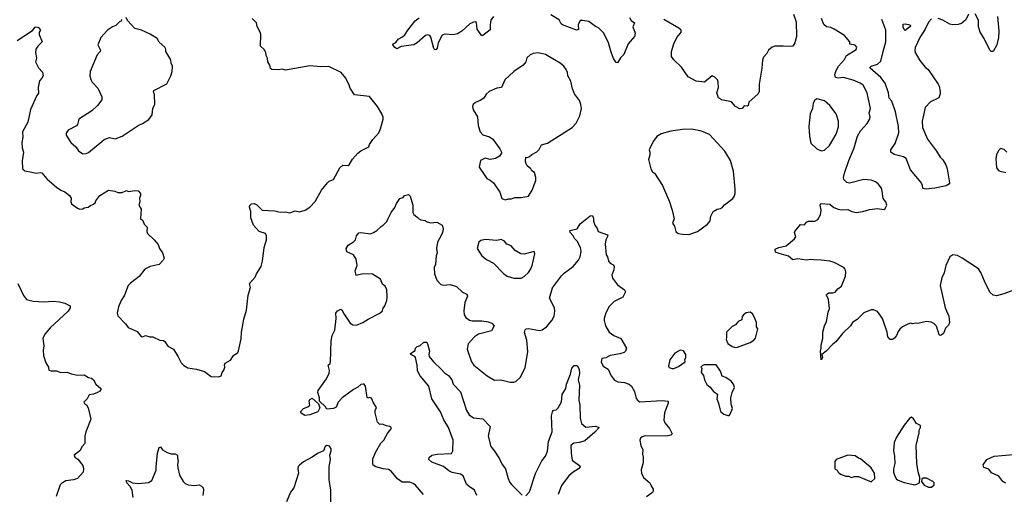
# Model space of a CAD drawing. Extents: x 1954678 to 2060275, y 904822 to 1016299.
# Tile 70 of 256: x 1990549 to 1999830, y 932545 to 937024. Entities that reach past the tile are written whole.
import ezdxf

# ---------------------------------------------------------------- set-up
doc = ezdxf.new("R2010")
doc.units = 0

msp = doc.modelspace()

# ---------------------------------------------------------------- linework, layer by layer
at = {"layer": '0CON20XD'}
for points in [[(1991507.5, 937025), (1991505, 937010), (1991490, 937005), (1991455, 936967.5), (1991423, 936957), (1991375, 936923.3), (1991314.3, 936855.7), (1991284.2, 936785), (1991310, 936735), (1991308.8, 936725), (1991278.8, 936691.2), (1991214.4, 936535), (1991209.2, 936495), (1991218.3, 936458.3), (1991233.2, 936433.2), (1991285, 936377.5), (1991323.3, 936295), (1991321.7, 936268.3), (1991282, 936215), (1991227.4, 936162.6), (1991106.7, 936085), (1991093.8, 936035), (1991085, 936023.3), (1991005, 935980), (1990986.4, 935953.6), (1990986.7, 935935), (1991030, 935865), (1991076.7, 935825), (1991102.5, 935785), (1991145, 935756.7), (1991175, 935760), (1991198.8, 935771.2), (1991323.8, 935875), (1991345, 935893.8), (1991395, 935912), (1991449.5, 935900.5), (1991515, 935924), (1991665, 936026.7), (1991706.1, 936043.9), (1991765, 936082.5), (1991797.5, 936125), (1991802.5, 936185), (1991823, 936227), (1991820, 936315), (1991810, 936345), (1991813.3, 936355), (1991935, 936417.5), (1991973.8, 936495), (1991986, 936535), (1991990, 936585), (1991976.7, 936615), (1991973.8, 936645), (1991927.5, 936725), (1991927.5, 936745), (1991916.7, 936765), (1991862.3, 936812.3), (1991843.3, 936845), (1991778.3, 936888.3), (1991695.8, 936925.8), (1991635, 936940), (1991566.2, 937016.2), (1991553.3, 937045)], [(1992480, 933765), (1992487, 933783), (1992535, 933810), (1992563.8, 933855), (1992605, 933883.3), (1992611.7, 933898.3), (1992636.1, 934013.9), (1992640, 934075), (1992660.7, 934199.3), (1992685.9, 934284.1), (1992701.2, 934425), (1992723, 934497), (1992714, 934535), (1992767.5, 934595), (1992780, 934625), (1992826.2, 934695), (1992838.8, 934745), (1992854.3, 934875), (1992875.8, 934945), (1992875.8, 934985), (1992866.2, 935005), (1992805, 935025.8), (1992751.9, 935085), (1992727.5, 935155), (1992728.8, 935215), (1992716.2, 935255), (1992718.3, 935271.7), (1992734.1, 935285.9), (1992759.3, 935289.3), (1992785, 935276.7), (1992835, 935227.5), (1992955, 935221.2), (1993005, 935208.6), (1993050.8, 935210.8), (1993095, 935202.2), (1993145, 935220.5), (1993185, 935210.8), (1993240, 935225), (1993285, 935256.2), (1993335, 935308.8), (1993395, 935416.2), (1993450, 935485), (1993465, 935498.8), (1993506, 935515), (1993565, 935626.2), (1993595, 935650), (1993645, 935648.8), (1993655.9, 935654.1), (1993685, 935706.7), (1993735, 935763.8), (1993763.6, 935786.4), (1993840, 935825), (1993846, 935845), (1993878.3, 935891.7), (1993934.2, 935955), (1993950.8, 935995), (1993973.8, 936085), (1993973.8, 936105), (1993963.3, 936135), (1993922, 936205), (1993845, 936298.8), (1993705, 936316.2), (1993665, 936377.5), (1993654.2, 936405), (1993622.6, 936472.6), (1993579.2, 936525), (1993463, 936583), (1993387.4, 936577.4), (1993285, 936587.5), (1993055, 936547.5), (1993025, 936557.5), (1992985, 936550), (1992925, 936553.3), (1992913, 936563), (1992906.7, 936595), (1992888.8, 936625), (1992885, 936660), (1992872.5, 936685), (1992867.5, 936715), (1992853, 936743), (1992820, 936775), (1992821.2, 936885), (1992816.2, 936905), (1992788.3, 936958.3), (1992780, 936995), (1992740, 937035)], [(1995016.2, 937055), (1994990.5, 937019.5), (1994982, 936975), (1994982.3, 936927.7), (1994915, 936873.3), (1994905, 936872.5), (1994861.2, 936935), (1994855, 936996.7), (1994845, 937004.2), (1994825, 937000), (1994792, 936985), (1994715, 936915.7), (1994675, 936889.4), (1994635, 936880.8), (1994555, 936885.8), (1994532.1, 936877.9), (1994492.9, 936805), (1994484.1, 936755.9), (1994475, 936741.2), (1994465, 936740), (1994452.1, 936752.1), (1994425, 936860), (1994413.3, 936875), (1994395, 936880.8), (1994375, 936874.2), (1994296.2, 936805), (1994265, 936785.8), (1994145, 936771.2), (1994105, 936750), (1994085, 936762.5), (1994067.5, 936785), (1994070, 936795), (1994095, 936807.5), (1994115, 936840), (1994158.7, 936861.3), (1994179.7, 936880.3), (1994206.2, 936925), (1994275, 937013.3), (1994315, 937040)], [(1996296.7, 937045), (1996313.3, 937015), (1996342.5, 936995), (1996328.6, 936955), (1996350, 936895), (1996345.5, 936864.5), (1996284.6, 936795.4), (1996242, 936695), (1996213.3, 936665), (1996185, 936617.5), (1996170.7, 936620.7), (1996145, 936656.7), (1996123.8, 936716.2), (1996100, 936805), (1996055.5, 936895.5), (1996005.8, 936945.8), (1995975, 936960), (1995915, 937006), (1995855, 937017.5), (1995832.5, 937015), (1995813.8, 936975), (1995815, 936930), (1995796.1, 936923.9), (1995665.8, 936975.8), (1995654, 936985), (1995633.4, 937023.4), (1995555, 937069.2)], [(1997843.3, 937075), (1997866.7, 937005), (1997870, 936865), (1997855.7, 936804.3), (1997837.5, 936775), (1997815, 936770), (1997745, 936773.1), (1997667.5, 936775), (1997641.2, 936765), (1997606.2, 936735), (1997591.2, 936705), (1997561.3, 936668.7), (1997549.7, 936640.3), (1997544.3, 936565), (1997520, 936415), (1997518.8, 936345), (1997510, 936325), (1997422.5, 936245), (1997415, 936212.5), (1997405, 936207.5), (1997378.3, 936211.7), (1997360, 936185), (1997337, 936183), (1997296.1, 936206.1), (1997258.3, 936248.3), (1997165, 936266), (1997135.7, 936285.7), (1997121.2, 936335), (1997136.2, 936385), (1997133.3, 936435), (1997126.1, 936456.1), (1997100.7, 936480.7), (1997075, 936492.5), (1997005, 936433.3), (1996925, 936442.5), (1996850, 936485), (1996786.8, 936576.8), (1996713.8, 936645), (1996694, 936675), (1996691.2, 936725), (1996714.2, 936795), (1996744.1, 936855.9), (1996775, 936892.5), (1996782.5, 936905), (1996782.5, 936925), (1996762.5, 936945), (1996620, 937025)], [(1998244.1, 936544.1), (1998266.9, 936585), (1998323, 936647), (1998343.1, 936685), (1998435, 936743.6), (1998440.4, 936765), (1998425, 936783.3), (1998374.2, 936794.2), (1998373.8, 936815), (1998325, 936874), (1998225.7, 936935), (1998195, 936949.2), (1998155, 936956.7), (1998127.7, 936977.7), (1998105.5, 937035)], [(1999145, 937030.4), (1999115, 936999.4), (1999083.1, 936935), (1999033.6, 936856.4), (1998990.1, 936759.9), (1998985.6, 936735), (1998990, 936715), (1999035, 936638.6), (1999085, 936577.1), (1999111.4, 936555), (1999205.8, 936415.8), (1999216.2, 936395), (1999226.2, 936345), (1999226.2, 936325), (1999212.5, 936285), (1999135, 936248.8), (1999084, 936195), (1999055.6, 936065), (1999058.5, 936005), (1999106.2, 935895), (1999192.1, 935782.1), (1999225, 935725.8), (1999250.5, 935700.5), (1999277.8, 935655), (1999291.1, 935615), (1999313.1, 935485), (1999311.9, 935475), (1999283, 935457), (1999173.6, 935433.6), (1999094.8, 935424.8), (1999062.4, 935432.4), (1999058.3, 935458.3), (1999045, 935486.7), (1998946.8, 935606.8), (1998903.4, 935713.4), (1998880.9, 935730.9), (1998792.4, 935752.4), (1998761.2, 935775), (1998760, 935795), (1998800.8, 935855), (1998835.5, 935955), (1998832.1, 936015), (1998803.1, 936155), (1998768.9, 936255), (1998744.3, 936284.3), (1998736.7, 936335), (1998706.1, 936425), (1998667.3, 936477.3), (1998566, 936565), (1998566.2, 936575), (1998575.7, 936584.3), (1998635, 936605.6), (1998667.1, 936632.9), (1998688, 936722), (1998714.6, 936815), (1998712.6, 936925), (1998674.8, 937024.8)], [(1999493.3, 937075), (1999466.1, 937023.9), (1999451.7, 937008.3), (1999425, 936988.8), (1999395, 936978.8), (1999345.9, 936974.1), (1999315, 936980), (1999248.9, 937018.9), (1999205, 937034.4)], [(1999765.7, 937055), (1999778.1, 936915), (1999775.6, 936855), (1999759.2, 936785), (1999725, 936722.5), (1999705, 936723.8), (1999693.8, 936735), (1999639.2, 936845), (1999602, 936905), (1999587.5, 936955), (1999585, 937020), (1999555, 937080)], [(1990523.4, 936826.6), (1990669.1, 936920.9), (1990695, 936952), (1990705, 936955.6), (1990725, 936950), (1990746, 936925), (1990733.8, 936905), (1990732.5, 936885), (1990760, 936815), (1990720, 936775), (1990702, 936745), (1990696.2, 936715), (1990707.5, 936665), (1990696.7, 936625), (1990725, 936570), (1990765, 936530), (1990768.8, 936495), (1990758.8, 936471.2), (1990734.4, 936445.6), (1990723.3, 936385), (1990725, 936330), (1990710.5, 936309.5), (1990651.9, 936175), (1990624.3, 936055.7), (1990575.8, 935965), (1990578.6, 935915), (1990568, 935865), (1990571.2, 935815), (1990584, 935775), (1990571.2, 935691.2), (1990573.8, 935615), (1990596.1, 935596.1), (1990664.2, 935584.2), (1990705, 935574.2), (1990745, 935581.2), (1990757.3, 935577.3), (1990805, 935521.2), (1990894.4, 935444.4), (1990935.7, 935415.7), (1990975, 935398.8), (1991017.5, 935365), (1991035, 935340), (1991030, 935305), (1991037.5, 935285), (1991093.9, 935243.9), (1991115, 935236.7), (1991145, 935237.5), (1991155, 935247.5), (1991195, 935253.3), (1991215, 935270), (1991245, 935283.3), (1991260, 935295), (1991266.7, 935315), (1991303.3, 935365), (1991385, 935416.7), (1991446.4, 935406.4), (1991475, 935392.5), (1991515, 935393.3), (1991555, 935411.2), (1991575, 935402.5), (1991635, 935413.3), (1991665, 935410), (1991687.5, 935385), (1991686.7, 935365), (1991677, 935343), (1991680, 935305), (1991672.5, 935275), (1991692.5, 935235), (1991688.3, 935148.3), (1991709.3, 935129.3), (1991723.3, 935095), (1991751.2, 935065), (1991747.5, 935025), (1991755, 935007.5), (1991817.7, 934947.7), (1991855, 934902.5), (1991866.7, 934865), (1991896, 934825), (1991910, 934775), (1991902.5, 934755), (1991862.5, 934715), (1991777.5, 934695), (1991728.8, 934671.2), (1991675, 934602), (1991591.9, 934538.1), (1991571.9, 934515), (1991535.7, 934425), (1991501.7, 934368.3), (1991480, 934315), (1991466.2, 934255), (1991475, 934228.8), (1991547.5, 934155), (1991570, 934120), (1991655, 934080), (1991695, 934033.8), (1991705, 934032), (1991735, 934044), (1991775, 934030.8), (1991805, 934031.9), (1991871.1, 934001.1), (1991905, 933995.6), (1991917.7, 933987.7), (1991944.1, 933944.1), (1991997.5, 933915), (1992043.6, 933843.6), (1992070, 933785), (1992095, 933761.2), (1992135, 933738.8), (1992215, 933726), (1992290, 933705), (1992355, 933657.5), (1992425, 933652.5), (1992446.4, 933663.6), (1992457.5, 933695), (1992473.6, 933716.4), (1992483.3, 933745), (1992480, 933765)], [(1998895, 936922.5), (1998885, 936930), (1998875, 936952.5), (1998875, 936981.2), (1998895.8, 936985.8), (1998942.5, 936975), (1998945.8, 936965), (1998940, 936955), (1998895, 936922.5)], [(1995125, 935323.3), (1995155, 935333.8), (1995185, 935334), (1995215, 935345.8), (1995276.1, 935346.1), (1995345, 935360), (1995380, 935415), (1995413.3, 935505), (1995413.8, 935535), (1995400.7, 935580.7), (1995377, 935597), (1995366.4, 935616.4), (1995333.6, 935643.6), (1995322.5, 935665), (1995317.5, 935685), (1995320, 935725), (1995335, 935722.5), (1995355, 935732.5), (1995375, 935752.5), (1995423, 935777), (1995445, 935800), (1995466.4, 935843.6), (1995525, 935857.5), (1995757.5, 936005), (1995794.1, 936045.9), (1995829.2, 936115), (1995842.9, 936185), (1995839.2, 936225), (1995825, 936260), (1995778, 936325), (1995760.3, 936370.3), (1995744, 936445), (1995716.2, 936495), (1995713.3, 936525), (1995701.2, 936555), (1995678.8, 936585), (1995643.3, 936615), (1995535.7, 936675.7), (1995505, 936693.8), (1995435, 936711.2), (1995390, 936705), (1995359.3, 936690.7), (1995330, 936665), (1995318.8, 936625), (1995295.9, 936594.1), (1995205.7, 936534.3), (1995121.2, 936455), (1995088.8, 936385), (1995045, 936378), (1994974.3, 936345.7), (1994945, 936322.5), (1994925, 936283.3), (1994889.5, 936260.5), (1994845, 936243.3), (1994823.3, 936225), (1994816.7, 936205), (1994824.2, 936174.2), (1994865.6, 936105.6), (1994870.8, 936025), (1994888.8, 935965), (1994915, 935938), (1994977.6, 935917.6), (1995008.8, 935895), (1995076.1, 935806.1), (1995090, 935775), (1995090, 935765), (1995072.5, 935735), (1995035, 935713.8), (1994985, 935703.8), (1994935, 935717.5), (1994892.5, 935695), (1994880.7, 935630.7), (1994933.8, 935555), (1994952.5, 935525), (1994985, 935510), (1995015.8, 935485.8), (1995075.7, 935395.7), (1995095, 935337.5), (1995125, 935323.3)], [(1999925, 934476.2), (1999825, 934436.7), (1999755, 934418.8), (1999725, 934423.8), (1999695, 934450), (1999651.4, 934535), (1999609.1, 934639.1), (1999585, 934673.8), (1999432.5, 934775), (1999387.3, 934797.3), (1999345, 934803.8), (1999315, 934786.2), (1999277.1, 934705), (1999264.2, 934635), (1999241.2, 934588.8), (1999226, 934515), (1999272.2, 934305), (1999305.7, 934225), (1999313.8, 934165), (1999305, 934140), (1999276.4, 934113.6), (1999256, 934064), (1999235, 934047.5), (1999225, 934043.3), (1999215, 934050), (1999190.7, 934130.7), (1999165, 934157.5), (1999139.3, 934169.3), (1999095, 934176.7), (1999015, 934157.5), (1998995, 934160), (1998965, 934152.5), (1998945, 934160), (1998919.3, 934150.7), (1998870, 934125), (1998845, 934102.5), (1998829.3, 934080.7), (1998815, 934042.5), (1998795, 934017.5), (1998775, 934007.5), (1998755, 934007.5), (1998731.2, 934031.2), (1998726, 934075), (1998682, 934205), (1998635, 934270), (1998596.1, 934286.1), (1998576.1, 934286.1), (1998505, 934258.8), (1998444.2, 934195.8), (1998400, 934165), (1998381.2, 934135), (1998305, 934063.8), (1998242, 933985), (1998210.3, 933959.7), (1998151.2, 933895), (1998110, 933865), (1998116.4, 933836.4), (1998103.6, 933813.6), (1998096.7, 933895), (1998103.8, 933925), (1998102.5, 933955), (1998118, 934015), (1998118, 934075), (1998134, 934135), (1998154.2, 934175), (1998169.2, 934265), (1998181.7, 934298.3), (1998172, 934385), (1998153.3, 934425), (1998157.5, 934435), (1998175, 934446.2), (1998215, 934446.7), (1998235, 934453.8), (1998260, 934485), (1998295, 934510), (1998332.5, 934605), (1998336, 934645), (1998329.5, 934669.5), (1998315.8, 934685.8), (1998225, 934731.2), (1998185, 934744), (1998105, 934756), (1998035, 934757.5), (1998005, 934760.8), (1997965, 934754.2), (1997885, 934765.7), (1997835, 934758.8), (1997795, 934792), (1997706.1, 934816.1), (1997671.7, 934831.7), (1997671.2, 934858.8), (1997704.3, 934875.7), (1997775, 934890), (1997853.3, 934955), (1997863.8, 934975), (1997853.3, 935015), (1997856.4, 935023.6), (1997909.3, 935090.7), (1997945, 935087.5), (1997965, 935112.5), (1997985, 935122.5), (1998045, 935123.3), (1998071.7, 935138.3), (1998098.3, 935181.7), (1998103.3, 935225), (1998094.2, 935275), (1998100.8, 935289.2), (1998184.1, 935284.1), (1998222.4, 935252.4), (1998264.3, 935234.3), (1998295, 935229.2), (1998355, 935232.5), (1998393.6, 935213.6), (1998434.5, 935204.5), (1998495, 935213.3), (1998557.6, 935232.4), (1998635, 935241.9), (1998695, 935233.3), (1998708.3, 935241.7), (1998723.3, 935275), (1998713.3, 935305), (1998687.7, 935337.7), (1998680, 935405), (1998672, 935435), (1998642, 935475), (1998616.7, 935495), (1998575, 935510.8), (1998505, 935515.7), (1998371.9, 935481.9), (1998345, 935486.2), (1998318, 935515), (1998315.6, 935535), (1998324.4, 935575), (1998364.6, 935695.4), (1998414.4, 935815), (1998446.9, 935925), (1998475.8, 935975), (1998537.5, 936045), (1998558.7, 936081.3), (1998564.4, 936105), (1998555.7, 936145), (1998569.2, 936185), (1998537.8, 936335), (1998498.6, 936405), (1998470, 936425), (1998405, 936454.1), (1998315, 936478.2), (1998265, 936472.9), (1998239.2, 936479.2), (1998231.4, 936505), (1998244.1, 936544.1)], [(1998105, 935786.2), (1998135, 935793.3), (1998182.3, 935837.7), (1998245.6, 935944.4), (1998265.8, 936014.2), (1998266, 936065), (1998243.8, 936135), (1998185, 936214), (1998135, 936257.5), (1998062.3, 936277.7), (1998043.3, 936265), (1998026.7, 936235), (1998021.2, 936185), (1998001.2, 936135), (1997986.2, 936015), (1997993.3, 935925), (1998005, 935860), (1998062.5, 935805), (1998105, 935786.2)], [(1996855, 934997.5), (1996875, 935003.3), (1996937.5, 935025), (1997033.3, 935095), (1997056.7, 935125), (1997065, 935170), (1997086.1, 935213.9), (1997123, 935237), (1997155, 935243.3), (1997172.5, 935255), (1997192.7, 935277.3), (1997270, 935335), (1997283.8, 935355), (1997294, 935385), (1997294.1, 935424.1), (1997277.5, 935595), (1997249.4, 935695), (1997195, 935782.5), (1997050.3, 935940.3), (1996975, 935972.5), (1996885, 935990), (1996795, 935988.6), (1996685, 935971.2), (1996593.9, 935946.1), (1996555, 935922.5), (1996520, 935875), (1996483.6, 935796.4), (1996487.5, 935775), (1996487.5, 935745), (1996477.5, 935705), (1996497.5, 935615), (1996515, 935587.5), (1996532.5, 935575), (1996608.3, 935458.3), (1996673.9, 935303.9), (1996700, 935225), (1996716.7, 935145), (1996703.3, 935105), (1996722.5, 935075), (1996732.5, 935025), (1996755, 935007.5), (1996795, 935000), (1996855, 934997.5)], [(1999853.6, 935773.6), (1999828.3, 935798.3), (1999795, 935807.5), (1999775, 935790), (1999755, 935750), (1999750, 935715), (1999756.7, 935625), (1999777.5, 935597.5), (1999845, 935582.5)], [(1993885, 933407.5), (1993863.9, 933453.9), (1993845, 933460), (1993835, 933453.3), (1993825, 933460), (1993808.9, 933565), (1993795, 933583.8), (1993785, 933586), (1993765, 933582), (1993735, 933556), (1993694.6, 933535.4), (1993588.8, 933455), (1993552, 933415), (1993531.7, 933368.3), (1993507.5, 933355), (1993445, 933348.8), (1993430.8, 933370.8), (1993375.5, 933425.5), (1993374.6, 933455), (1993359.6, 933505), (1993362.7, 933525), (1993440.6, 933635), (1993467.1, 933687.1), (1993469.2, 933715), (1993456, 933765), (1993475, 933780.6), (1993479.4, 933795), (1993484.5, 933995), (1993495, 934043.3), (1993519.2, 934095), (1993530.8, 934205), (1993528.8, 934255), (1993543.3, 934275), (1993575, 934293.3), (1993585.8, 934285.8), (1993606.2, 934245), (1993665, 934160), (1993687.5, 934145), (1993725, 934142.5), (1993782.5, 934165), (1993832.3, 934197.7), (1993945, 934256), (1993967.5, 934275), (1993972.5, 934295), (1993992, 934325), (1994009.5, 934375), (1994011.9, 934408.1), (1994008, 934475), (1993995, 934508.8), (1993967.7, 934527.7), (1993948.8, 934575), (1993875, 934622), (1993785, 934624.4), (1993721.2, 934611.2), (1993712.5, 934655), (1993728.8, 934705), (1993720, 934765), (1993696.7, 934805), (1993632.2, 934832.2), (1993626.1, 934863.9), (1993644.1, 934895.9), (1993695, 934926.7), (1993713.3, 934945), (1993722.5, 934985), (1993746.4, 935013.6), (1993763.6, 935016.4), (1993855, 935003.8), (1993883.6, 935016.4), (1993915.8, 935034.2), (1993955, 935073.3), (1993975.9, 935084.1), (1994009.1, 935120.9), (1994019.2, 935140.8), (1994050, 935205), (1994085, 935252.5), (1994099.3, 935290.7), (1994132.5, 935335), (1994163.6, 935346.4), (1994177.5, 935365), (1994213.6, 935373.6), (1994228.1, 935358.1), (1994254.2, 935275), (1994254, 935204), (1994262.5, 935185), (1994292.5, 935165), (1994307, 935147), (1994330, 935135), (1994369.3, 935129.3), (1994390, 935115), (1994425, 935106.7), (1994482, 935112), (1994530, 935085), (1994540, 935055), (1994536.2, 935025), (1994526.2, 934995), (1994488, 934925), (1994476.7, 934865), (1994482.5, 934825), (1994473.3, 934795), (1994467.5, 934715), (1994454.3, 934684.3), (1994457.5, 934625), (1994480.6, 934565), (1994518.8, 934525), (1994545, 934518.6), (1994605, 934524.2), (1994665, 934506.2), (1994722.7, 934452.7), (1994762.5, 934435), (1994770, 934415), (1994745.8, 934355), (1994735.8, 934275), (1994738.8, 934238.8), (1994752.9, 934212.9), (1994788.8, 934188.8), (1994815, 934180.8), (1994903.6, 934183.6), (1994965, 934173.3), (1995000, 934160), (1995020, 934135), (1994995, 934087.5), (1994875, 934057.1), (1994835, 934030.8), (1994776.2, 933965), (1994766.2, 933915), (1994808, 933795), (1994830, 933765), (1994955, 933662), (1995025, 933622), (1995085, 933626), (1995172.5, 933602.5), (1995205, 933602), (1995225, 933610), (1995265, 933646.7), (1995312.3, 933737.7), (1995337.9, 933892.1), (1995330.3, 934000.3), (1995308.3, 934071.7), (1995312.9, 934097.1), (1995324, 934106), (1995345, 934109.2), (1995449.3, 934090.7), (1995475, 934096.2), (1995515.7, 934124.3), (1995563.3, 934185), (1995586.2, 934225), (1995593.9, 934276.1), (1995591.2, 934305), (1995542.5, 934395), (1995572, 934495), (1995655, 934606), (1995685, 934635.8), (1995765, 934694.2), (1995817.5, 934755), (1995832.9, 934785), (1995840.8, 934835), (1995836, 934875), (1995803.8, 934935), (1995778.7, 934958.7), (1995765.5, 934985.5), (1995738.8, 935015), (1995734.2, 935035.8), (1995805, 935051.2), (1995832.4, 935097.6), (1995926.4, 935173.6), (1995945, 935177.5), (1995958, 935155), (1995957, 935123), (1995970, 935085), (1995992.5, 935055), (1996002.5, 935025), (1996088.8, 934995), (1996092, 934985), (1996072.7, 934947.3), (1996066.2, 934905), (1996076.7, 934805), (1996088.8, 934785), (1996100, 934745), (1996115, 934727.5), (1996141.7, 934711.7), (1996151.2, 934695), (1996147.9, 934662.1), (1996129.2, 934615), (1996136, 934585), (1996185, 934522), (1996250, 934475), (1996260, 934455), (1996234.2, 934405.8), (1996153.3, 934365), (1996105, 934316.7), (1996075, 934257.5), (1996057.1, 934205), (1996057.1, 934185), (1996072, 934135), (1996105, 934076.2), (1996150, 934045), (1996216.2, 934015), (1996268.8, 933925), (1996260, 933895), (1996245.8, 933884.2), (1996205, 933870), (1996115, 933853.8), (1996075, 933834), (1996035, 933826.7), (1996030, 933795), (1996048, 933755), (1996096.7, 933725), (1996124.3, 933664.3), (1996155, 933622.5), (1996185.9, 933605.9), (1996248.8, 933598.8), (1996295, 933585.7), (1996317, 933567), (1996344.4, 933515), (1996360.3, 933450.3), (1996375, 933430), (1996395, 933418.8), (1996605, 933430), (1996660, 933425), (1996661.2, 933405), (1996625.8, 933315), (1996620.8, 933245), (1996630.3, 933220.3), (1996672.5, 933165), (1996700, 933115), (1996687.5, 933102.5), (1996645.7, 933094.3), (1996445, 933095.7), (1996415, 933089.2), (1996400, 933075), (1996394, 933055), (1996404, 933005), (1996423.3, 932965), (1996420, 932925), (1996425.7, 932895), (1996424.2, 932845), (1996405.8, 932775), (1996409.2, 932745), (1996430, 932705), (1996490, 932655), (1996500, 932625), (1996520, 932595), (1996520, 932575), (1996515, 932563.3), (1996457.7, 932522.3)], [(1995275, 934583.8), (1995305, 934601.2), (1995345, 934638), (1995367.9, 934672.1), (1995380.8, 934705), (1995403, 934813), (1995397.5, 934835), (1995305, 934811.2), (1995272.5, 934815), (1995218.8, 934845), (1995180.5, 934890.5), (1995140, 934905), (1995117.5, 934935), (1995088.6, 934948.6), (1995045, 934940), (1994935, 934950), (1994895, 934940), (1994876.7, 934925), (1994862, 934865), (1994904.2, 934794.2), (1994949.5, 934759.5), (1995015, 934726.2), (1995110.3, 934630.3), (1995145, 934603.8), (1995205, 934584), (1995275, 934583.8)], [(1990530, 934535), (1990585, 934422.5), (1990612.7, 934382.7), (1990675, 934367.5), (1990775, 934360), (1990865, 934368.5), (1990925, 934361.9), (1990975, 934349.4), (1991023.8, 934325), (1991023.9, 934306.1), (1991005.8, 934274.2), (1990835, 934117.5), (1990785, 934056.7), (1990766.2, 934015), (1990776.7, 933945), (1990768.8, 933905), (1990773.8, 933856.2), (1990793.8, 933785), (1990820, 933745), (1990825, 933717.5), (1990845, 933710), (1990895, 933711.2), (1990935, 933696.2), (1990995, 933697.5), (1991035, 933681.2), (1991095, 933669.2), (1991155, 933672.5), (1991197.7, 933647.7), (1991225, 933640), (1991245, 933626.7), (1991266.7, 933585), (1991312.5, 933545), (1991312.5, 933535), (1991305, 933517.5), (1991282.5, 933505), (1991245, 933488.8), (1991205, 933483.3), (1991184.1, 933445.9), (1991152.5, 933415), (1991160.7, 933400.7), (1991179.3, 933389.3), (1991195, 933360), (1991220, 933255), (1991172, 933135), (1991163.6, 933093.6), (1991163.3, 933025), (1991136.7, 932995), (1991115, 932956.7), (1991063.8, 932915), (1991068.8, 932895), (1991095.5, 932875.5), (1991145, 932817.5), (1991150.8, 932785), (1991145.8, 932755), (1991095, 932695.8), (1991055, 932681.9), (1990985, 932672), (1990941.7, 932648.3), (1990928.8, 932635), (1990891.4, 932525)], [(1997295, 933930), (1997315, 933932.5), (1997435, 933978.8), (1997469.2, 934000.8), (1997485, 934020), (1997506.4, 934106.4), (1997493.3, 934125), (1997493.3, 934165), (1997473.6, 934213.6), (1997455, 934247.5), (1997435, 934262.5), (1997395, 934257.5), (1997370.7, 934239.3), (1997358.3, 934221.7), (1997355, 934192.5), (1997322.5, 934175), (1997297.5, 934145), (1997265, 934127.5), (1997210, 934075), (1997212.5, 934025), (1997207.5, 934005), (1997225, 933967.5), (1997265, 933938.8), (1997295, 933930)], [(1994856.4, 932535), (1994835, 932585.7), (1994785, 932618.1), (1994761.1, 932641.1), (1994729.5, 932719.5), (1994705, 932734.4), (1994625, 932751.9), (1994595, 932767.1), (1994545, 932806.9), (1994435, 932848.6), (1994405, 932872.5), (1994407.5, 932892.5), (1994434.3, 932915.7), (1994484.5, 932925.5), (1994618.9, 932931.1), (1994632.5, 932955), (1994635.4, 933055), (1994590, 933175), (1994548, 933248), (1994514.1, 933325), (1994432.9, 933445), (1994406.7, 933566.7), (1994322.5, 933662.5), (1994309.6, 933685), (1994299.1, 933715), (1994295.6, 933765), (1994280, 933835), (1994272.5, 933845), (1994235, 933863.8), (1994233.8, 933875), (1994276.4, 933903.6), (1994280, 933925), (1994295, 933940), (1994325, 933950), (1994358.3, 933981.7), (1994385, 933980), (1994397.3, 933957.3), (1994411.4, 933895), (1994406.2, 933865), (1994410, 933845), (1994450, 933795), (1994522, 933725), (1994552.9, 933692.9), (1994592, 933665), (1994622, 933625), (1994634, 933585), (1994702.7, 933512.7), (1994760, 933335), (1994785, 933293.8), (1994825, 933266), (1994915, 933256.2), (1994983.8, 933185), (1994965.7, 933095), (1994988.8, 932995), (1995025, 932953.3), (1995071.2, 932881.2), (1995096, 932826), (1995127.1, 932785), (1995151.8, 932695), (1995168.3, 932658.3), (1995186.9, 932635), (1995285, 932537.5)], [(1996695, 933731.2), (1996715, 933733.8), (1996758.3, 933751.7), (1996820, 933795), (1996817.5, 933815), (1996827.5, 933835), (1996826.7, 933865), (1996805, 933900), (1996775, 933906.7), (1996724.3, 933875.7), (1996675.8, 933815), (1996663, 933753), (1996671.2, 933741.2), (1996695, 933731.2)], [(1995320, 932530), (1995355, 932570), (1995410.9, 932740.9), (1995469.6, 932860.4), (1995505.4, 932905), (1995525, 932951.2), (1995533.6, 933045), (1995568.9, 933135), (1995561.2, 933285), (1995570, 933325), (1995581.7, 933338.3), (1995605, 933342.5), (1995625, 933360), (1995655, 933417.5), (1995662.7, 933487.3), (1995695.8, 933544.2), (1995702.5, 933585), (1995741.2, 933678.8), (1995752, 933735), (1995775, 933760), (1995805, 933760), (1995821.4, 933725), (1995824.3, 933685), (1995813.1, 933625), (1995824.4, 933574.4), (1995817.8, 933435), (1995827.8, 933385), (1995831.4, 933265), (1995843.8, 933215), (1995885, 933179.2), (1995975, 933188.6), (1996010, 933175), (1995969.5, 933130.5), (1995875, 933050.6), (1995826.6, 933033.4), (1995772.6, 933027.4), (1995744.4, 933005), (1995745.7, 932935), (1995755, 932867.5), (1995830, 932815), (1995833.3, 932805), (1995815.6, 932784.4), (1995765, 932755.7), (1995725, 932719.2), (1995655, 932629.2), (1995622.9, 932545)], [(1997225, 933287.5), (1997235, 933290), (1997247, 933303), (1997266.7, 933355), (1997256.2, 933395), (1997252.5, 933455), (1997263.8, 933505), (1997285.8, 933554.2), (1997276, 933585), (1997254.1, 933614.1), (1997205, 933646.7), (1997170.7, 933660.7), (1997156.1, 933706.1), (1997115, 933767.5), (1997005, 933766.7), (1996985, 933760), (1996970, 933745), (1996980, 933735), (1996972.5, 933695), (1996993.3, 933665), (1997003.3, 933625), (1997025, 933582.5), (1997057.5, 933555), (1997090, 933515), (1997125, 933490), (1997120, 933445), (1997136.7, 933405), (1997155, 933327.5), (1997185, 933300), (1997225, 933287.5)], [(1993235, 933290), (1993200.5, 933310.5), (1993196.2, 933325), (1993225, 933356.2), (1993265, 933371.2), (1993282.5, 933385), (1993276.2, 933425), (1993285, 933441.2), (1993305, 933452.5), (1993365, 933400), (1993378.8, 933361.2), (1993357.5, 933325), (1993285, 933293.8), (1993235, 933290)], [(1994355, 932543.8), (1994281.2, 932631.2), (1994258.3, 932648.3), (1994225, 932661.2), (1994155, 932658.8), (1994111.3, 932691.3), (1994051.2, 932765), (1994025, 932778.1), (1993975, 932785.5), (1993905, 932805.7), (1993881.8, 932821.8), (1993877, 932837), (1993878.7, 932881.3), (1993904.4, 932945), (1993952.7, 933027.3), (1993982, 933055), (1994020, 933125), (1994052.5, 933165), (1994048.3, 933178.3), (1994036.7, 933186.7), (1994005, 933191.2), (1993965, 933206.7), (1993945, 933203.3), (1993920, 933225), (1993900, 933315), (1993900, 933335), (1993912.5, 933365), (1993885, 933407.5)], [(1998985, 932636.2), (1999005, 932641.2), (1999030, 932655), (1999032.5, 932705), (1999017.3, 932757.3), (1999005.6, 932835.6), (1998998.1, 933005), (1999027.5, 933125), (1999028.3, 933151.7), (1999040, 933175), (1999040, 933195), (1999002.3, 933212.3), (1998975, 933257.5), (1998955, 933272.5), (1998935, 933260), (1998885, 933197.5), (1998814.3, 933085.7), (1998792, 933035), (1998783.9, 932956.1), (1998795.8, 932905), (1998798.8, 932835), (1998786.7, 932785), (1998786.7, 932755), (1998797.5, 932715), (1998815, 932687.5), (1998829.3, 932679.3), (1998887, 932657), (1998985, 932636.2)], [(1991617.8, 932515), (1991607.5, 932585), (1991589.2, 932619.2), (1991558.1, 932655), (1991553.3, 932676.7), (1991575, 932673.1), (1991613, 932653), (1991665, 932645.8), (1991762.3, 932657.7), (1991795.7, 932674.3), (1991836.1, 932773.9), (1991834, 932805), (1991846.2, 932935), (1991864.1, 932985.9), (1991875, 932992.5), (1991896.1, 932966.1), (1991939.3, 932939.3), (1991975, 932926.2), (1992015, 932926.2), (1992037.5, 932915), (1992036.7, 932885), (1992043.8, 932865), (1992035.9, 932824.1), (1992038, 932795), (1992056.2, 932725), (1992090, 932665), (1992107.7, 932647.7), (1992136.2, 932633.8), (1992195, 932628.8), (1992240, 932635), (1992263, 932623), (1992276.7, 932605), (1992280, 932585), (1992276, 932535)], [(1993480.8, 932465), (1993480.5, 932585), (1993466.2, 932685), (1993467.1, 932805), (1993476.9, 932875), (1993471.2, 932915), (1993486, 932955), (1993486.2, 932975), (1993468.3, 932998.3), (1993445, 933006.7), (1993427.5, 932995), (1993413, 932957), (1993355, 932930), (1993305.7, 932894.3), (1993225, 932852), (1993185, 932821.2), (1993175, 932806.7), (1993170.8, 932785), (1993176.2, 932745), (1993133.9, 932606.1), (1993100, 932565), (1993062.5, 932475)], [(1998575, 932662.5), (1998610, 932695), (1998607.5, 932745), (1998575.9, 932795.9), (1998475, 932880), (1998455, 932886.7), (1998425, 932908.8), (1998355, 932914), (1998246.4, 932873.6), (1998237.5, 932865), (1998232.5, 932855), (1998232.5, 932785), (1998253, 932773), (1998263.3, 932755), (1998285, 932736.2), (1998335, 932716.7), (1998365, 932718), (1998385, 932702.9), (1998417, 932713), (1998455, 932714.2), (1998575, 932662.5)], [(1999845, 932651.2), (1999815, 932666.2), (1999776.7, 932715), (1999707.7, 932747.7), (1999683, 932783), (1999637, 932797), (1999630, 932825), (1999665, 932872.5), (1999735, 932903.8), (1999915, 932922.5)], [(1999145, 932613.3), (1999167.5, 932635), (1999167.5, 932655), (1999155, 932667.5), (1999095, 932696.7), (1999065, 932697.5), (1999051.7, 932688.3), (1999050, 932665), (1999075, 932632.5), (1999115, 932613.3), (1999145, 932613.3)]]:
    msp.add_lwpolyline(points, dxfattribs=at)

doc.saveas('drawing.dxf')
